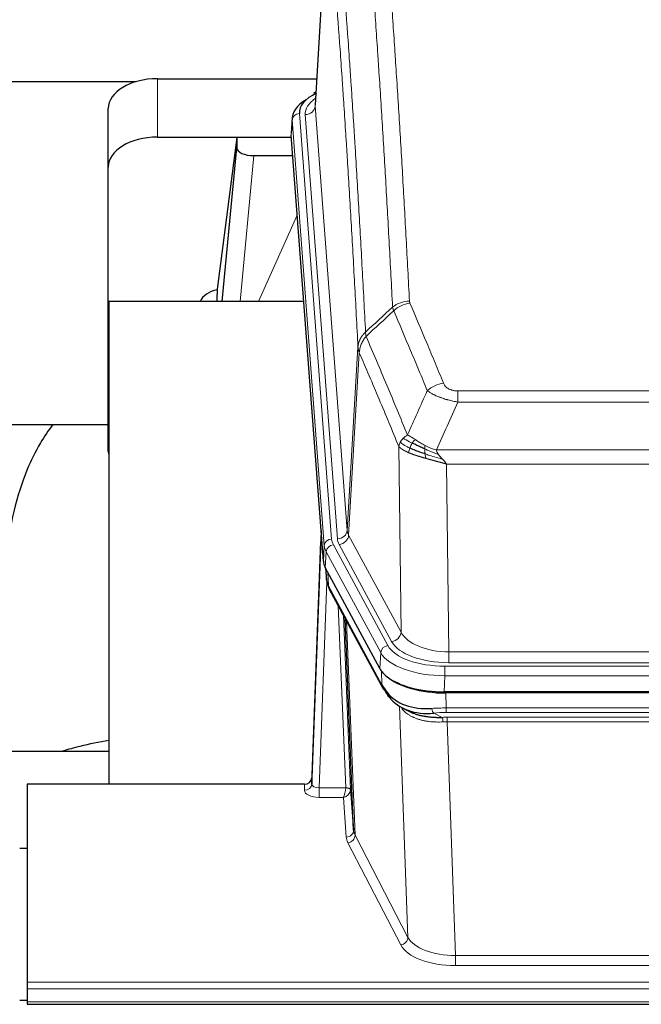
# Model space of a CAD drawing. Header units: inches. Extents: x 0 to 29700, y -16 to 21000.
# Tile 219 of 256: x 24503 to 24756, y 17802 to 18203. Entities that reach past the tile are written whole.
import ezdxf

# ---------------------------------------------------------------- set-up
doc = ezdxf.new("R2010")
doc.units = ezdxf.units.IN
doc.layers.add('1', color=7, linetype='Continuous', true_color=0xffffff)

msp = doc.modelspace()

# ---------------------------------------------------------------- linework, layer by layer
at = {"layer": '1', "color": 2, "linetype": 'Continuous', "lineweight": 25}
for p, q in [((24628.581, 18255.389), (24623.33, 18168.753)), ((24384.336, 18178.148), (24550.524, 18178.148)), ((24559.152, 18179.352), (24623.973, 18179.352)), ((24623.642, 18173.896), (24622.699, 18173.46)), ((24539.152, 18143.376), (24539.152, 18167.178)), ((24613.952, 18163.402), (24613.571, 18157.12)), ((24559.152, 18155.55), (24613.637, 18155.55)), ((24591.463, 18155.46), (24583.414, 18093.675)), ((24613.645, 18155.46), (24591.463, 18155.46)), ((24591.463, 18155.46), (24591.463, 18151.229)), ((24626.695, 17982.883), (24613.577, 18156.337)), ((24585.552, 18088.573), (24591.463, 18151.229)), ((24598.436, 18148.009), (24614.206, 18148.009)), ((24539.152, 18027.722), (24539.152, 18143.376)), ((24583.414, 18093.668), (24583.414, 18093.675)), ((24583.414, 18093.668), (24583.414, 18091.483)), ((24539.439, 18088.573), (24539.439, 17892.005)), ((24618.708, 18088.573), (24539.439, 18088.573)), ((24467.457, 18038.494), (24539.187, 18038.494)), ((24625.758, 17995.264), (24622, 17894.626)), ((24621.989, 17892.089), (24625.678, 17990.871)), ((24649.733, 17939.091), (24627.479, 17980.306)), ((24627.607, 17980.069), (24627.97, 17975.267)), ((24627.963, 17975.38), (24627.793, 17979.724)), ((24627.963, 17975.38), (24627.97, 17975.267)), ((24629.108, 17971.471), (24650.855, 17931.196)), ((24639.014, 17873.26), (24635.587, 17959.471)), ((24892.302, 17929.653), (24675.895, 17929.653)), ((24891.71, 17929.171), (24676.487, 17929.171)), ((24658.996, 17923.019), (24661.74, 17921.633)), ((24539.437, 17905.344), (24467.44, 17905.344)), ((24622, 17894.626), (24621.989, 17892.089)), ((24506.099, 17892.004), (24506.099, 17811.369)), ((24619.001, 17892.004), (24506.099, 17892.004)), ((24637.786, 17889.878), (24639.014, 17873.26)), ((24506.099, 17865.806), (24503.099, 17865.806)), ((24506.099, 17811.369), (24506.099, 17808.635)), ((24506.099, 17808.635), (24506.099, 17803.387)), ((24503.115, 17804.071), (24506.1, 17804.071)), ((24506.099, 17803.387), (24506.099, 17802.372)), ((24506.099, 17802.372), (25063.099, 17802.372))]:
    msp.add_line(p, q, dxfattribs=at)
at = {"layer": '1', "color": 110, "linetype": 'Continuous', "lineweight": 13}
for p, q in [((24628.583, 18254.767), (24623.335, 18168.178)), ((24559.152, 18155.55), (24559.152, 18179.352)), ((24623.335, 18168.178), (24636.401, 17995.405)), ((24613.957, 18162.616), (24613.577, 18156.337)), ((24627.068, 17989.256), (24613.957, 18162.616)), ((24616.951, 18165.186), (24630.062, 17991.826)), ((24619.343, 18164.751), (24632.409, 17991.978)), ((24598.436, 18148.009), (24592.829, 18088.573)), ((24600.241, 18088.573), (24616.037, 18123.796)), ((24636.401, 17995.405), (24640.778, 18070.081)), ((24641.334, 18067.747), (24636.982, 17993.495)), ((24681.427, 18052.2), (24886.77, 18052.2)), ((24681.427, 18047.637), (24681.427, 18052.2)), ((24886.77, 18047.637), (24681.427, 18047.637)), ((24658.334, 17953.952), (24657.377, 18029.603)), ((24672.696, 18028.157), (24895.501, 18028.157)), ((24891.389, 18022.413), (24676.809, 18022.413)), ((24676.809, 18022.413), (24677.777, 17945.917)), ((24630.759, 17989.535), (24652.933, 17948.469)), ((24654.459, 17950.144), (24633.107, 17989.687)), ((24636.982, 17993.495), (24658.334, 17953.952)), ((24626.695, 17982.883), (24627.068, 17989.256)), ((24627.852, 17986.678), (24627.479, 17980.306)), ((24650.026, 17945.613), (24627.852, 17986.678)), ((24627.609, 17980.064), (24627.963, 17975.38)), ((24628.53, 17978.359), (24628.749, 17972.801)), ((24628.113, 17974.409), (24624.982, 17890.557)), ((24628.749, 17972.801), (24650.496, 17932.526)), ((24635.788, 17890.644), (24632.766, 17964.696)), ((24634.893, 17960.756), (24637.786, 17889.878)), ((24636.133, 17958.461), (24639.6, 17871.25)), ((24649.733, 17939.091), (24650.026, 17945.613)), ((24677.777, 17945.917), (24890.42, 17945.917)), ((24677.777, 17941.503), (24677.777, 17945.917)), ((24890.42, 17941.503), (24677.777, 17941.503)), ((24650.496, 17932.526), (24650.319, 17938.161)), ((24676.189, 17940.08), (24892.009, 17940.08)), ((24676.189, 17936.174), (24676.189, 17940.08)), ((24676.189, 17936.174), (24675.895, 17929.653)), ((24892.009, 17936.174), (24676.189, 17936.174)), ((24676.487, 17929.171), (24676.678, 17923.08)), ((24661.085, 17829.635), (24657.649, 17923.775)), ((24676.678, 17921.215), (24676.678, 17923.08)), ((24676.678, 17923.08), (24891.519, 17923.08)), ((24671.654, 17920.986), (24675.107, 17919.241)), ((24891.519, 17921.215), (24676.678, 17921.215)), ((24677.02, 17917.407), (24677.02, 17919.272)), ((24677.02, 17919.272), (24891.177, 17919.272)), ((24891.177, 17917.407), (24677.02, 17917.407)), ((24677.02, 17917.407), (24680.494, 17822.231)), ((24618.991, 17889.556), (24619.001, 17892.004)), ((24624.982, 17890.557), (24635.787, 17890.557)), ((24624.982, 17890.557), (24624.982, 17886.642)), ((24624.982, 17886.642), (24634.824, 17886.642)), ((24636.018, 17870.494), (24634.824, 17886.642)), ((24639.6, 17871.25), (24661.085, 17829.635)), ((24658.176, 17826.572), (24636.691, 17868.187)), ((24680.494, 17822.231), (24680.494, 17818.13)), ((24680.494, 17822.231), (24887.704, 17822.231)), ((24887.704, 17818.13), (24680.494, 17818.13)), ((24506.099, 17811.369), (25063.099, 17811.369)), ((24506.099, 17808.635), (25063.099, 17808.635)), ((24506.099, 17803.387), (25063.099, 17803.387))]:
    msp.add_line(p, q, dxfattribs=at)
at = {"layer": '1', "color": 2, "linetype": 'Continuous', "lineweight": 25}
for centre, major_axis, ratio, start_param, end_param in [((24559.152, 18167.178), (-20, 0), 0.608706, 4.712389, 6.2831853), ((24640.971, 18162.899), (-27.03, 0.194), 0.4633579, 5.618257, 6.3212481), ((24640.971, 18165.56), (-24.034, 0.016), 0.461198, 5.4992389, 6.318352), ((24623.956, 18170.736), (1.258, -2.724), 0.6272114, 2.6666598, 3.1415983), ((24559.152, 18143.376), (-20, 0), 0.608706, 4.712389, 6.2831853), ((24598.489, 18151.254), (7.027, 0.031), 0.4617281, 3.1395348, 4.7027345), ((24586.293, 18086.494), (10.208, 0), 0.7029015, 1.8567446, 2.8477011), ((24586.293, 17895.103), (-10.152, 515.131), 0.0020796, 5.0973622, 5.1034662), ((24559.152, 18027.722), (-20, 0), 0.608706, 0, 0.1694742), ((24653.715, 17983.322), (27.037, 0.006), 0.4611335, 3.1763491, 3.3855005), ((24655.758, 17955.592), (-27.174, 22.247), 0.2659533, 0.2482949, 0.2802751), ((24654.608, 17984.868), (26.161, 11.46), 0.4493681, 3.0159633, 3.1613144), ((24632.461, 17973.692), (3.584, 1.776), 0.8816114, 2.7716102, 3.1419462), ((24675.953, 17942.137), (27.023, 0.034), 0.4619935, 3.3853572, 3.670307), ((24676.513, 17941.646), (27.01, 0.015), 0.4618579, 3.6271853, 4.7111791), ((24675.953, 17942.137), (27.023, 0.034), 0.4619935, 3.670307, 4.7096668), ((24677.327, 17915.646), (-27.355, 20.182), 0.1876908, 0.3765826, 0.5974134), ((24654.375, 17933.096), (3.52, 1.9), 0.8606628, 3.1415888, 3.5094104), ((24674.631, 17912.784), (-23.434, 19.972), 0.1471226, 0.3626514, 0.5834823), ((24656.151, 17930.414), (3.195, 2.407), 0.6715965, 2.6043549, 3.391291), ((24676.425, 17944.464), (25.329, 12.681), 0.6929209, 3.2824386, 4.1662755), ((24676.425, 17944.464), (23.359, 16.381), 0.7286412, 3.1732971, 4.057134), ((24654.252, 17922.924), (-3.388, -2.127), 0.8041825, 3.1410453, 3.3164277), ((24619.002, 17894.717), (3, 0.002), 0.9042699, 4.7116987, 6.2488686)]:
    msp.add_ellipse(centre, major_axis=major_axis, ratio=ratio, start_param=start_param, end_param=end_param, dxfattribs=at)
at = {"layer": '1', "color": 110, "linetype": 'Continuous', "lineweight": 13}
for centre, major_axis, ratio, start_param, end_param in [((24643.362, 18165.125), (-24.034, 0.016), 0.461198, 5.6862399, 6.318352), ((24619.343, 18168.299), (3.989, 0.302), 0.8864705, 4.6454478, 6.1638843), ((24616.951, 18162.525), (2.991, 0.226), 0.8864705, 1.5038552, 3.0222916), ((24661.732, 18080.452), (-9.987, -0.512), 0.8285973, 4.6699673, 5.4273767), ((24661.919, 18079.66), (-9.188, -3.948), 0.8056434, 4.3791539, 5.1247913), ((24675.58, 18047.198), (-9.245, -3.812), 0.7933159, 4.3962573, 5.1392153), ((24625.678, 17988.718), (0.214, 6.443), 0.0117452, 0.5090713, 1.2305416), ((24632.409, 17995.526), (3.989, 0.302), 0.8864705, 4.6454478, 6.1638843), ((24656.427, 17995.916), (20.038, 0.241), 0.4621297, 3.1708089, 3.3799603), ((24628.676, 17990.78), (2.998, -0.112), 0.4302668, 3.1576572, 3.7226285), ((24630.062, 17989.165), (2.991, 0.226), 0.8864705, 1.5038552, 3.0222916), ((24630.759, 17986.874), (2.64, 1.425), 0.8606628, 1.1357626, 2.6541991), ((24654.08, 17992.216), (24.033, 0.005), 0.4611335, 3.1763491, 3.3855005), ((24656.427, 17992.368), (24.033, 0.005), 0.4611335, 3.1763491, 3.3855005), ((24633.107, 17993.235), (3.52, 1.9), 0.8606628, 4.2773553, 5.7957917), ((24654.08, 17989.555), (-27.028, 0.171), 0.4605352, 0.0378207, 0.2469722), ((24655.758, 17955.592), (-27.538, 20.422), 0.1820491, 0.3394771, 0.3714575), ((24632.627, 17973.371), (3.52, 1.9), 0.8606628, 2.7414655, 3.1415888), ((24654.459, 17953.692), (3.52, 1.9), 0.8606628, 4.2773553, 5.7957917), ((24677.698, 17956.524), (-20.002, 0.126), 0.5302672, 0.2567917, 1.5781041), ((24677.698, 17952.976), (-24.002, 0.049), 0.477994, 0.2537759, 1.5750883), ((24652.933, 17945.808), (2.64, 1.425), 0.8606628, 1.1357626, 2.6541991), ((24676.24, 17948.516), (-27.018, 0.111), 0.4567867, 0.246464, 1.5707737), ((24676.24, 17951.177), (24.02, 0.03), 0.4619935, 3.3853572, 4.7096668), ((24654.375, 17933.096), (3.52, 1.9), 0.8606628, 2.7414655, 3.1415888), ((24677.327, 17915.646), (-27.015, 0.091), 0.2751837, 4.7373543, 4.9581852), ((24671.654, 17924.822), (-0.368, 3.983), 0.2964475, 2.0527062, 2.8396422), ((24677.327, 17911.811), (-23.017, 0.318), 0.4083138, 4.7462544, 4.9670852), ((24677.809, 17909.46), (-24.025, 0.387), 0.4081205, 4.7518285, 4.8316761), ((24675.107, 17915.406), (0.131, -3.998), 0.1099517, 2.0830946, 2.8518059), ((24677.809, 17905.625), (-20.023, 0.877), 0.5868265, 4.777515, 4.8573626), ((24624.995, 17889.556), (6.003, 0.008), 0.4854373, 3.1388974, 4.7096937), ((24618.991, 17892.18), (-3, 0.013), 0.8746179, 1.5745081, 3.1116779), ((24624.995, 17892.18), (3.004, 0.138), 0.5390598, 3.1127167, 4.683513), ((24634.824, 17889.266), (0.506, 2.997), 0.2740591, 3.694004, 5.2037138), ((24634.824, 17889.266), (2.669, 1.608), 0.8008031, 4.262859, 5.7725688), ((24634.788, 17890.613), (-1.001, 0.011), 0.9036674, 3.0924533, 3.1882187), ((24635.787, 17889.696), (1.996, -0.13), 0.4297663, 0.0674602, 1.5988341), ((24635.788, 17889.783), (1.998, 0.082), 0.4302193, 0.0160628, 1.553239), ((24634.788, 17889.751), (2.996, 0.15), 0.8842154, 6.1784611, 6.2742266), ((24636.018, 17873.117), (-2.992, -0.221), 0.8740585, 1.5062672, 3.1117425), ((24659.017, 17873.515), (-20.016, 0.121), 0.4848834, 0.0387668, 0.248091), ((24659.017, 17870.891), (-23.014, 0.002), 0.4845187, 0.0358431, 0.2451673), ((24636.691, 17870.81), (-2.666, -1.376), 0.8484453, 1.1579292, 2.76165), ((24658.176, 17829.196), (-2.666, -1.376), 0.8484453, 1.1579292, 2.76165), ((24680.5, 17831.905), (-20.013, 0.104), 0.483363, 0.2476114, 1.5729934), ((24680.5, 17829.281), (23.012, 0.004), 0.4845836, 3.3866449, 4.7120269)]:
    msp.add_ellipse(centre, major_axis=major_axis, ratio=ratio, start_param=start_param, end_param=end_param, dxfattribs=at)
for points, knots in [([(24649.773, 18271.393), (24650.331, 18264.773), (24651.431, 18251.283), (24653.039, 18230.298), (24654.081, 18215.809), (24654.852, 18204.755), (24655.234, 18199.181), (24655.613, 18193.536), (24655.864, 18189.758), (24655.989, 18187.86), (24656.613, 18178.336), (24657.104, 18170.594), (24657.829, 18158.799), (24658.069, 18154.838), (24658.545, 18146.855), (24658.781, 18142.834), (24659.483, 18130.681), (24660.404, 18114.239), (24661.294, 18097.32), (24661.732, 18088.741)], [0, 0, 0, 0, 0.125, 0.25, 0.375, 0.375, 0.4375, 0.46875, 0.46875, 0.5, 0.5, 0.625, 0.625, 0.6875, 0.6875, 0.75, 0.75, 0.875, 1, 1, 1, 1]), ([(24654.864, 18086.365), (24654.426, 18094.934), (24653.534, 18111.832), (24652.613, 18128.255), (24651.91, 18140.394), (24651.673, 18144.41), (24651.197, 18152.383), (24650.957, 18156.34), (24650.23, 18168.122), (24649.739, 18175.854), (24649.114, 18185.368), (24648.989, 18187.262), (24648.737, 18191.037), (24648.358, 18196.674), (24647.975, 18202.242), (24647.204, 18213.284), (24646.16, 18227.756), (24644.55, 18248.716), (24643.448, 18262.191), (24642.89, 18268.804)], [0, 0, 0, 0, 0.125, 0.25, 0.25, 0.3125, 0.3125, 0.375, 0.375, 0.5, 0.5, 0.53125, 0.53125, 0.5625, 0.625, 0.625, 0.75, 0.875, 1, 1, 1, 1]), ([(24631.638, 18261.383), (24632.21, 18254.692), (24633.337, 18241.049), (24634.983, 18219.808), (24636.049, 18205.129), (24636.837, 18193.925), (24637.228, 18188.275), (24637.68, 18181.598), (24637.872, 18178.718), (24638, 18176.794), (24638.064, 18175.83), (24638.383, 18171), (24638.763, 18165.157), (24639.201, 18158.256), (24639.387, 18155.281), (24639.511, 18153.294), (24639.573, 18152.299), (24640.129, 18143.321), (24641.102, 18127.113), (24642.513, 18102.061), (24643.421, 18084.865), (24643.867, 18076.143)], [0, 0, 0, 0, 0.125, 0.25, 0.375, 0.375, 0.4375, 0.46875, 0.484375, 0.484375, 0.5, 0.5, 0.5625, 0.59375, 0.609375, 0.609375, 0.625, 0.625, 0.75, 0.875, 1, 1, 1, 1]), ([(24640.778, 18070.081), (24640.333, 18078.775), (24639.427, 18095.917), (24638.02, 18120.891), (24637.05, 18137.049), (24636.496, 18146), (24636.434, 18146.992), (24636.31, 18148.973), (24636.124, 18151.939), (24635.688, 18158.819), (24635.309, 18164.644), (24634.991, 18169.46), (24634.927, 18170.421), (24634.8, 18172.339), (24634.608, 18175.211), (24634.158, 18181.868), (24633.767, 18187.502), (24632.981, 18198.672), (24631.918, 18213.309), (24630.277, 18234.49), (24629.153, 18248.094), (24628.583, 18254.767)], [0, 0, 0, 0, 0.125, 0.25, 0.375, 0.375, 0.390625, 0.390625, 0.40625, 0.4375, 0.5, 0.5, 0.515625, 0.515625, 0.53125, 0.5625, 0.625, 0.625, 0.75, 0.875, 1, 1, 1, 1]), ([(24661.919, 18087.946), (24661.863, 18088.077), (24661.82, 18088.209), (24661.757, 18088.474), (24661.739, 18088.607), (24661.732, 18088.741)], [0, 0, 0, 0, 0.5, 0.5, 1, 1, 1, 1]), ([(24661.919, 18087.946), (24664.205, 18082.606), (24666.486, 18077.219), (24669.901, 18069.071), (24671.039, 18066.343), (24673.311, 18060.866), (24674.446, 18058.116), (24675.58, 18055.354)], [0, 0, 0, 0, 0.5, 0.5, 0.75, 0.75, 1, 1, 1, 1]), ([(24669, 18052.297), (24667.865, 18055.055), (24666.729, 18057.803), (24664.453, 18063.276), (24663.315, 18066.001), (24659.895, 18074.142), (24657.611, 18079.523), (24655.323, 18084.86)], [0, 0, 0, 0, 0.25, 0.25, 0.5, 0.5, 1, 1, 1, 1]), ([(24640.778, 18070.081), (24640.779, 18070.096), (24640.781, 18070.126), (24640.784, 18070.171), (24640.787, 18070.216), (24640.791, 18070.26), (24640.794, 18070.305), (24640.799, 18070.35), (24640.803, 18070.395), (24640.807, 18070.439), (24640.812, 18070.484), (24640.817, 18070.529), (24640.823, 18070.574), (24640.828, 18070.618), (24640.834, 18070.663), (24640.84, 18070.708), (24640.847, 18070.752), (24640.853, 18070.797), (24640.86, 18070.841), (24640.867, 18070.886), (24640.875, 18070.93), (24640.882, 18070.975), (24640.89, 18071.019), (24640.898, 18071.064), (24640.906, 18071.108), (24640.915, 18071.152), (24640.924, 18071.197), (24640.933, 18071.241), (24640.942, 18071.285), (24640.952, 18071.329), (24640.962, 18071.373), (24640.972, 18071.417), (24640.982, 18071.462), (24640.993, 18071.506), (24641.004, 18071.55), (24641.015, 18071.593), (24641.026, 18071.637), (24641.038, 18071.681), (24641.05, 18071.725), (24641.062, 18071.769), (24641.074, 18071.812), (24641.087, 18071.856), (24641.1, 18071.9), (24641.113, 18071.943), (24641.126, 18071.987), (24641.14, 18072.03), (24641.154, 18072.073), (24641.168, 18072.117), (24641.182, 18072.16), (24641.197, 18072.203), (24641.212, 18072.246), (24641.227, 18072.289), (24641.242, 18072.332), (24641.258, 18072.375), (24641.273, 18072.418), (24641.289, 18072.461), (24641.306, 18072.504), (24641.322, 18072.546), (24641.339, 18072.589), (24641.356, 18072.632), (24641.373, 18072.674), (24641.391, 18072.716), (24641.408, 18072.759), (24641.426, 18072.801), (24641.444, 18072.843), (24641.463, 18072.885), (24641.482, 18072.927), (24641.5, 18072.969), (24641.52, 18073.011), (24641.539, 18073.053), (24641.559, 18073.095), (24641.578, 18073.136), (24641.598, 18073.178), (24641.619, 18073.219), (24641.639, 18073.261), (24641.66, 18073.302), (24641.687, 18073.355), (24641.721, 18073.42), (24641.762, 18073.497), (24641.804, 18073.574), (24641.846, 18073.65), (24641.889, 18073.726), (24641.933, 18073.801), (24641.978, 18073.876), (24642.024, 18073.951), (24642.07, 18074.026), (24642.117, 18074.1), (24642.165, 18074.174), (24642.214, 18074.248), (24642.263, 18074.321), (24642.313, 18074.394), (24642.364, 18074.466), (24642.416, 18074.538), (24642.468, 18074.61), (24642.521, 18074.681), (24642.575, 18074.752), (24642.63, 18074.823), (24642.685, 18074.893), (24642.741, 18074.963), (24642.798, 18075.032), (24642.856, 18075.101), (24642.914, 18075.17), (24642.973, 18075.238), (24643.032, 18075.305), (24643.093, 18075.373), (24643.154, 18075.439), (24643.215, 18075.506), (24643.277, 18075.572), (24643.34, 18075.637), (24643.404, 18075.702), (24643.468, 18075.766), (24643.533, 18075.83), (24643.599, 18075.894), (24643.665, 18075.957), (24643.732, 18076.019), (24643.799, 18076.081), (24643.845, 18076.122), (24643.867, 18076.143)], [0, 0, 0, 0, 0.0066687, 0.0133374, 0.0200061, 0.0266746, 0.0333432, 0.0400116, 0.0466801, 0.0533484, 0.0600168, 0.066685, 0.0733532, 0.0800214, 0.0866895, 0.0933575, 0.1000255, 0.1066935, 0.1133614, 0.1200292, 0.126697, 0.1333647, 0.1400324, 0.1467001, 0.1533676, 0.1600352, 0.1667026, 0.1733701, 0.1800374, 0.1867047, 0.193372, 0.2000392, 0.2067064, 0.2133735, 0.2200405, 0.2267075, 0.2333745, 0.2400414, 0.2467082, 0.253375, 0.2600418, 0.2667085, 0.2733751, 0.2800417, 0.2867082, 0.2933747, 0.3000412, 0.3067075, 0.3133739, 0.3200401, 0.3267064, 0.3333725, 0.3400387, 0.3467047, 0.3533708, 0.3600367, 0.3667026, 0.3733685, 0.3800343, 0.3867001, 0.3933658, 0.4000315, 0.4066971, 0.4133626, 0.4200281, 0.4266936, 0.433359, 0.4400243, 0.4466896, 0.4533549, 0.4600201, 0.4666852, 0.4733503, 0.4800154, 0.4866804, 0.4933453, 0.5000102, 0.5125098, 0.5250093, 0.5375088, 0.5500082, 0.5625077, 0.5750071, 0.5875066, 0.600006, 0.6125054, 0.6250049, 0.6375043, 0.6500037, 0.6625032, 0.6750026, 0.6875021, 0.7000016, 0.7125011, 0.7250006, 0.7375001, 0.7499997, 0.7624993, 0.7749989, 0.7874985, 0.7999982, 0.812498, 0.8249977, 0.8374975, 0.8499974, 0.8624973, 0.8749972, 0.8874972, 0.8999973, 0.9124974, 0.9249976, 0.9374978, 0.9499981, 0.9624985, 0.9749989, 0.9874994, 1, 1, 1, 1]), ([(24641.334, 18067.747), (24641.356, 18068.331), (24641.433, 18068.918), (24641.697, 18070.085), (24641.883, 18070.664), (24642.354, 18071.796), (24642.64, 18072.348), (24643.298, 18073.412), (24643.671, 18073.923), (24644.079, 18074.406)], [0, 0, 0, 0, 0.25, 0.25, 0.5, 0.5, 0.75, 0.75, 1, 1, 1, 1]), ([(24644.079, 18074.406), (24644.004, 18074.7), (24643.962, 18075.002), (24643.904, 18075.592), (24643.888, 18075.879), (24643.867, 18076.143)], [0, 0, 0, 0, 0.5, 0.5, 1, 1, 1, 1]), ([(24644.079, 18074.406), (24646.902, 18067.85), (24649.717, 18061.226), (24653.931, 18051.187), (24655.334, 18047.823), (24658.136, 18041.061), (24659.535, 18037.664), (24660.933, 18034.249)], [0, 0, 0, 0, 0.5, 0.5, 0.75, 0.75, 1, 1, 1, 1]), ([(24641.334, 18067.747), (24641.329, 18067.76), (24641.319, 18067.785), (24641.304, 18067.823), (24641.289, 18067.862), (24641.273, 18067.902), (24641.258, 18067.942), (24641.243, 18067.982), (24641.227, 18068.024), (24641.212, 18068.065), (24641.197, 18068.108), (24641.181, 18068.151), (24641.166, 18068.195), (24641.15, 18068.239), (24641.135, 18068.284), (24641.12, 18068.33), (24641.105, 18068.376), (24641.09, 18068.423), (24641.075, 18068.47), (24641.06, 18068.519), (24641.046, 18068.567), (24641.031, 18068.617), (24641.017, 18068.667), (24641.003, 18068.717), (24640.989, 18068.768), (24640.975, 18068.82), (24640.962, 18068.873), (24640.941, 18068.957), (24640.915, 18069.069), (24640.887, 18069.206), (24640.863, 18069.333), (24640.844, 18069.451), (24640.828, 18069.558), (24640.815, 18069.655), (24640.805, 18069.742), (24640.798, 18069.819), (24640.791, 18069.886), (24640.787, 18069.943), (24640.783, 18069.99), (24640.781, 18070.027), (24640.779, 18070.054), (24640.778, 18070.071), (24640.778, 18070.079), (24640.778, 18070.081)], [0, 0, 0, 0, 0.0155037, 0.0313049, 0.0474035, 0.0637997, 0.0804935, 0.097485, 0.1147743, 0.1323613, 0.1502462, 0.1684289, 0.1869096, 0.2056883, 0.224765, 0.2441397, 0.2638126, 0.2837835, 0.3040527, 0.32462, 0.3454856, 0.3666494, 0.3881116, 0.409872, 0.4319308, 0.454288, 0.4769435, 0.4998975, 0.5635611, 0.6228928, 0.6778927, 0.7285606, 0.7748966, 0.8169007, 0.8545729, 0.8879131, 0.9169214, 0.9415977, 0.9619421, 0.9779545, 0.989635, 0.9969835, 1, 1, 1, 1]), ([(24657.377, 18029.603), (24656.046, 18032.844), (24654.714, 18036.069), (24652.046, 18042.489), (24650.71, 18045.683), (24646.7, 18055.22), (24644.02, 18061.515), (24641.334, 18067.747)], [0, 0, 0, 0, 0.25, 0.25, 0.5, 0.5, 1, 1, 1, 1]), ([(24681.427, 18052.2), (24681.245, 18052.2), (24681.062, 18052.205), (24680.699, 18052.223), (24680.519, 18052.237), (24680.163, 18052.276), (24679.988, 18052.3), (24679.641, 18052.358), (24679.47, 18052.393), (24679.259, 18052.443), (24679.217, 18052.453), (24679.134, 18052.474), (24679.009, 18052.507), (24678.888, 18052.543), (24678.649, 18052.618), (24678.341, 18052.727), (24678.054, 18052.854), (24677.881, 18052.939), (24677.846, 18052.956), (24677.778, 18052.991), (24677.745, 18053.009), (24677.645, 18053.064), (24677.58, 18053.101), (24677.39, 18053.214), (24677.271, 18053.292), (24677.044, 18053.455), (24676.937, 18053.538), (24676.735, 18053.711), (24676.639, 18053.8), (24676.526, 18053.914), (24676.504, 18053.937), (24676.46, 18053.983), (24676.438, 18054.007), (24676.374, 18054.076), (24676.333, 18054.123), (24676.215, 18054.265), (24676.141, 18054.361), (24676.004, 18054.554), (24675.941, 18054.652), (24675.764, 18054.948), (24675.664, 18055.15), (24675.58, 18055.354)], [0, 0, 0, 0, 0.0625, 0.0625, 0.125, 0.125, 0.1875, 0.1875, 0.25, 0.25, 0.265625, 0.265625, 0.28125, 0.3125, 0.3125, 0.375, 0.4375, 0.4375, 0.453125, 0.453125, 0.46875, 0.46875, 0.5, 0.5, 0.5625, 0.5625, 0.625, 0.625, 0.6875, 0.6875, 0.703125, 0.703125, 0.71875, 0.71875, 0.75, 0.75, 0.8125, 0.8125, 0.875, 0.875, 1, 1, 1, 1]), ([(24681.427, 18047.637), (24681.093, 18047.697), (24680.759, 18047.761), (24680.096, 18047.894), (24679.768, 18047.964), (24678.792, 18048.181), (24678.155, 18048.337), (24677.452, 18048.526), (24677.374, 18048.547), (24677.219, 18048.59), (24677.141, 18048.611), (24676.91, 18048.676), (24676.757, 18048.72), (24676.302, 18048.854), (24675.707, 18049.037), (24675.135, 18049.228), (24674.713, 18049.375), (24674.505, 18049.45), (24674.299, 18049.525), (24674.163, 18049.576), (24674.095, 18049.602), (24673.49, 18049.832), (24672.982, 18050.042), (24672.262, 18050.366), (24672.03, 18050.475), (24671.692, 18050.641), (24671.58, 18050.696), (24671.362, 18050.808), (24671.254, 18050.865), (24670.727, 18051.147), (24670.339, 18051.374), (24669.624, 18051.833), (24669.298, 18052.064), (24669, 18052.297)], [0, 0, 0, 0, 0.0625, 0.0625, 0.125, 0.125, 0.25, 0.25, 0.265625, 0.265625, 0.28125, 0.28125, 0.3125, 0.3125, 0.375, 0.4375, 0.4375, 0.46875, 0.484375, 0.484375, 0.5, 0.5, 0.625, 0.625, 0.6875, 0.6875, 0.71875, 0.71875, 0.75, 0.75, 0.875, 0.875, 1, 1, 1, 1]), ([(24659.226, 18032.904), (24659.472, 18033.148), (24659.739, 18033.384), (24660.309, 18033.833), (24660.613, 18034.047), (24660.933, 18034.249)], [0, 0, 0, 0, 0.5, 0.5, 1, 1, 1, 1]), ([(24664.109, 18032.353), (24663.81, 18032.547), (24663.519, 18032.735), (24662.393, 18033.456), (24661.626, 18033.921), (24660.933, 18034.249)], [0, 0, 0, 0, 0.25, 0.25, 1, 1, 1, 1]), ([(24657.377, 18029.603), (24657.434, 18029.889), (24657.516, 18030.176), (24657.73, 18030.749), (24657.861, 18031.034), (24658.016, 18031.316)], [0, 0, 0, 0, 0.5, 0.5, 1, 1, 1, 1]), ([(24658.016, 18031.316), (24658.172, 18031.591), (24658.352, 18031.863), (24658.756, 18032.394), (24658.981, 18032.653), (24659.226, 18032.904)], [0, 0, 0, 0, 0.5, 0.5, 1, 1, 1, 1]), ([(24661.899, 18028.9), (24661.464, 18029.104), (24661.054, 18029.308), (24659.524, 18030.123), (24658.628, 18030.732), (24658.016, 18031.316)], [0, 0, 0, 0, 0.25, 0.25, 1, 1, 1, 1]), ([(24662.884, 18030.973), (24662.513, 18031.161), (24662.156, 18031.343), (24660.796, 18032.049), (24659.925, 18032.521), (24659.226, 18032.904)], [0, 0, 0, 0, 0.25, 0.25, 1, 1, 1, 1]), ([(24661.899, 18028.9), (24661.929, 18028.988), (24661.962, 18029.077), (24662.096, 18029.435), (24662.209, 18029.705), (24662.459, 18030.234), (24662.595, 18030.492), (24662.786, 18030.816), (24662.835, 18030.896), (24662.884, 18030.973)], [0, 0, 0, 0, 0.125, 0.125, 0.5, 0.5, 0.875, 0.875, 1, 1, 1, 1]), ([(24662.884, 18030.973), (24662.983, 18031.128), (24663.084, 18031.276), (24663.341, 18031.62), (24663.499, 18031.804), (24663.809, 18032.12), (24663.963, 18032.251), (24664.109, 18032.353)], [0, 0, 0, 0, 0.25, 0.25, 0.625, 0.625, 1, 1, 1, 1]), ([(24668.078, 18029.946), (24667.898, 18030.041), (24667.719, 18030.139), (24667.012, 18030.533), (24666.498, 18030.84), (24665.503, 18031.454), (24665.024, 18031.761), (24664.41, 18032.158), (24664.258, 18032.256), (24664.109, 18032.353)], [0, 0, 0, 0, 0.125, 0.125, 0.5, 0.5, 0.875, 0.875, 1, 1, 1, 1]), ([(24667.928, 18028.576), (24667.926, 18028.731), (24667.928, 18028.879), (24667.941, 18029.222), (24667.957, 18029.406), (24668.005, 18029.719), (24668.038, 18029.848), (24668.078, 18029.946)], [0, 0, 0, 0, 0.25, 0.25, 0.625, 0.625, 1, 1, 1, 1]), ([(24672.696, 18028.157), (24671.476, 18028.423), (24670.3, 18028.865), (24668.806, 18029.568), (24668.438, 18029.754), (24668.078, 18029.946)], [0, 0, 0, 0, 0.75, 0.75, 1, 1, 1, 1]), ([(24661.408, 18027.054), (24661.397, 18027.059), (24661.374, 18027.069), (24661.339, 18027.084), (24661.303, 18027.099), (24661.267, 18027.114), (24661.231, 18027.13), (24661.195, 18027.146), (24661.158, 18027.162), (24661.12, 18027.178), (24661.083, 18027.194), (24661.045, 18027.211), (24661.006, 18027.228), (24660.967, 18027.245), (24660.928, 18027.263), (24660.889, 18027.28), (24660.849, 18027.298), (24660.809, 18027.316), (24660.768, 18027.334), (24660.728, 18027.353), (24660.687, 18027.372), (24660.645, 18027.391), (24660.604, 18027.41), (24660.562, 18027.429), (24660.52, 18027.449), (24660.477, 18027.469), (24660.435, 18027.489), (24660.392, 18027.51), (24660.348, 18027.53), (24660.305, 18027.551), (24660.261, 18027.572), (24660.218, 18027.594), (24660.173, 18027.615), (24660.129, 18027.637), (24660.085, 18027.659), (24660.04, 18027.682), (24659.995, 18027.705), (24659.95, 18027.728), (24659.905, 18027.751), (24659.86, 18027.774), (24659.814, 18027.798), (24659.769, 18027.822), (24659.723, 18027.846), (24659.678, 18027.871), (24659.632, 18027.895), (24659.586, 18027.92), (24659.54, 18027.946), (24659.494, 18027.971), (24659.448, 18027.997), (24659.401, 18028.023), (24659.355, 18028.049), (24659.309, 18028.076), (24659.263, 18028.103), (24659.216, 18028.13), (24659.17, 18028.157), (24659.124, 18028.185), (24659.078, 18028.213), (24659.032, 18028.241), (24658.986, 18028.27), (24658.94, 18028.298), (24658.894, 18028.327), (24658.848, 18028.357), (24658.802, 18028.386), (24658.757, 18028.416), (24658.711, 18028.446), (24658.666, 18028.477), (24658.621, 18028.508), (24658.576, 18028.539), (24658.531, 18028.57), (24658.486, 18028.601), (24658.442, 18028.633), (24658.398, 18028.665), (24658.354, 18028.698), (24658.31, 18028.731), (24658.267, 18028.764), (24658.224, 18028.797), (24658.181, 18028.83), (24658.138, 18028.864), (24658.096, 18028.898), (24658.054, 18028.933), (24658.013, 18028.968), (24657.972, 18029.003), (24657.931, 18029.038), (24657.891, 18029.074), (24657.851, 18029.109), (24657.811, 18029.146), (24657.772, 18029.182), (24657.734, 18029.219), (24657.695, 18029.256), (24657.658, 18029.293), (24657.621, 18029.331), (24657.584, 18029.369), (24657.548, 18029.407), (24657.513, 18029.446), (24657.478, 18029.485), (24657.443, 18029.524), (24657.41, 18029.563), (24657.388, 18029.59), (24657.377, 18029.603)], [0, 0, 0, 0, 0.0060657, 0.012223, 0.0184718, 0.0248123, 0.0312443, 0.0377679, 0.0443831, 0.0510899, 0.0578883, 0.0647782, 0.0717598, 0.0788329, 0.0859977, 0.093254, 0.1006019, 0.1080414, 0.1155725, 0.1231952, 0.1309095, 0.1387154, 0.1466129, 0.1546019, 0.1626826, 0.1708549, 0.1791188, 0.1874742, 0.1959213, 0.20446, 0.2130903, 0.2218121, 0.2306256, 0.2395307, 0.2485274, 0.2576156, 0.2667955, 0.276067, 0.2854301, 0.2948848, 0.3044311, 0.314069, 0.3237985, 0.3336196, 0.3435324, 0.3535367, 0.3636326, 0.3738202, 0.3840993, 0.3944701, 0.4049324, 0.4154864, 0.426132, 0.4368691, 0.4476979, 0.4586183, 0.4696303, 0.480734, 0.4919292, 0.503216, 0.5145945, 0.5260645, 0.5376262, 0.5492795, 0.5610244, 0.5728609, 0.584789, 0.5968087, 0.60892, 0.621123, 0.6334175, 0.6458037, 0.6582815, 0.6708509, 0.6835119, 0.6962645, 0.7091087, 0.7220445, 0.735072, 0.748191, 0.7614017, 0.774704, 0.7880979, 0.8015834, 0.8151605, 0.8288293, 0.8425896, 0.8564416, 0.8703852, 0.8844204, 0.8985472, 0.9127656, 0.9270756, 0.9414773, 0.9559705, 0.9705554, 0.9852319, 1, 1, 1, 1]), ([(24661.408, 18027.054), (24661.444, 18027.235), (24661.487, 18027.44), (24661.592, 18027.886), (24661.655, 18028.127), (24661.781, 18028.549), (24661.837, 18028.723), (24661.899, 18028.9)], [0, 0, 0, 0, 0.375, 0.375, 0.75, 0.75, 1, 1, 1, 1]), ([(24668.411, 18024.723), (24668.389, 18024.729), (24668.345, 18024.741), (24668.279, 18024.76), (24668.213, 18024.779), (24668.147, 18024.798), (24668.081, 18024.817), (24668.015, 18024.836), (24667.949, 18024.855), (24667.883, 18024.874), (24667.816, 18024.893), (24667.75, 18024.912), (24667.683, 18024.931), (24667.617, 18024.95), (24667.55, 18024.97), (24667.484, 18024.989), (24667.417, 18025.008), (24667.35, 18025.028), (24667.284, 18025.047), (24667.217, 18025.067), (24667.15, 18025.086), (24667.083, 18025.106), (24667.016, 18025.126), (24666.949, 18025.145), (24666.883, 18025.165), (24666.816, 18025.185), (24666.749, 18025.205), (24666.682, 18025.225), (24666.615, 18025.245), (24666.548, 18025.265), (24666.48, 18025.285), (24666.413, 18025.305), (24666.346, 18025.326), (24666.279, 18025.346), (24666.212, 18025.366), (24666.145, 18025.387), (24666.078, 18025.407), (24666.011, 18025.428), (24665.944, 18025.448), (24665.877, 18025.469), (24665.809, 18025.49), (24665.742, 18025.511), (24665.675, 18025.531), (24665.608, 18025.552), (24665.541, 18025.573), (24665.474, 18025.594), (24665.407, 18025.615), (24665.34, 18025.637), (24665.273, 18025.658), (24665.206, 18025.679), (24665.139, 18025.7), (24665.073, 18025.722), (24665.006, 18025.743), (24664.939, 18025.765), (24664.872, 18025.786), (24664.805, 18025.808), (24664.739, 18025.83), (24664.672, 18025.852), (24664.606, 18025.874), (24664.539, 18025.895), (24664.473, 18025.917), (24664.406, 18025.939), (24664.34, 18025.962), (24664.274, 18025.984), (24664.208, 18026.006), (24664.142, 18026.028), (24664.075, 18026.051), (24664.01, 18026.073), (24663.944, 18026.096), (24663.878, 18026.118), (24663.812, 18026.141), (24663.747, 18026.164), (24663.681, 18026.186), (24663.616, 18026.209), (24663.55, 18026.232), (24663.485, 18026.255), (24663.42, 18026.278), (24663.355, 18026.301), (24663.29, 18026.325), (24663.225, 18026.348), (24663.16, 18026.371), (24663.096, 18026.395), (24663.031, 18026.418), (24662.967, 18026.442), (24662.903, 18026.465), (24662.839, 18026.489), (24662.775, 18026.513), (24662.711, 18026.537), (24662.647, 18026.561), (24662.584, 18026.585), (24662.52, 18026.609), (24662.457, 18026.633), (24662.394, 18026.657), (24662.331, 18026.681), (24662.268, 18026.706), (24662.206, 18026.73), (24662.143, 18026.755), (24662.081, 18026.779), (24662.019, 18026.804), (24661.957, 18026.829), (24661.895, 18026.853), (24661.834, 18026.878), (24661.772, 18026.903), (24661.711, 18026.928), (24661.65, 18026.953), (24661.59, 18026.979), (24661.529, 18027.004), (24661.468, 18027.029), (24661.428, 18027.046), (24661.408, 18027.054)], [0, 0, 0, 0, 0.0082024, 0.0164263, 0.0246716, 0.0329384, 0.0412265, 0.0495362, 0.0578672, 0.0662198, 0.0745938, 0.0829892, 0.0914062, 0.0998446, 0.1083045, 0.1167859, 0.1252887, 0.1338131, 0.1423589, 0.1509263, 0.1595151, 0.1681255, 0.1767574, 0.1854108, 0.1940858, 0.2027822, 0.2115002, 0.2202398, 0.2290008, 0.2377835, 0.2465876, 0.2554134, 0.2642606, 0.2731295, 0.2820199, 0.2909319, 0.2998654, 0.3088206, 0.3177973, 0.3267956, 0.3358154, 0.3448569, 0.35392, 0.3630047, 0.3721109, 0.3812388, 0.3903883, 0.3995594, 0.4087522, 0.4179665, 0.4272025, 0.4364601, 0.4457393, 0.4550402, 0.4643627, 0.4737069, 0.4830727, 0.4924601, 0.5018692, 0.5113, 0.5207524, 0.5302265, 0.5397222, 0.5492397, 0.5587788, 0.5683395, 0.577922, 0.5875261, 0.5971519, 0.6067994, 0.6164686, 0.6261595, 0.6358721, 0.6456064, 0.6553624, 0.6651401, 0.6749395, 0.6847606, 0.6946034, 0.704468, 0.7143542, 0.7242622, 0.734192, 0.7441434, 0.7541166, 0.7641115, 0.7741282, 0.7841666, 0.7942268, 0.8043087, 0.8144123, 0.8245377, 0.8346848, 0.8448538, 0.8550444, 0.8652568, 0.875491, 0.885747, 0.8960247, 0.9063242, 0.9166455, 0.9269886, 0.9373534, 0.9477401, 0.9581485, 0.9685787, 0.9790306, 0.9895044, 1, 1, 1, 1]), ([(24673.567, 18026.258), (24672.156, 18026.781), (24670.72, 18027.364), (24668.849, 18028.168), (24668.385, 18028.372), (24667.928, 18028.576)], [0, 0, 0, 0, 0.75, 0.75, 1, 1, 1, 1]), ([(24668.096, 18026.516), (24668.084, 18026.603), (24668.073, 18026.691), (24668.028, 18027.044), (24667.999, 18027.312), (24667.955, 18027.838), (24667.94, 18028.095), (24667.93, 18028.419), (24667.929, 18028.499), (24667.928, 18028.576)], [0, 0, 0, 0, 0.125, 0.125, 0.5, 0.5, 0.875, 0.875, 1, 1, 1, 1]), ([(24668.411, 18024.723), (24668.378, 18024.894), (24668.339, 18025.091), (24668.257, 18025.522), (24668.214, 18025.757), (24668.147, 18026.171), (24668.121, 18026.342), (24668.096, 18026.516)], [0, 0, 0, 0, 0.375, 0.375, 0.75, 0.75, 1, 1, 1, 1]), ([(24675.238, 18024.361), (24673.465, 18024.865), (24671.636, 18025.395), (24669.262, 18026.137), (24668.674, 18026.325), (24668.096, 18026.516)], [0, 0, 0, 0, 0.75, 0.75, 1, 1, 1, 1]), ([(24673.567, 18026.258), (24673.448, 18026.416), (24673.338, 18026.573), (24673.09, 18026.968), (24672.965, 18027.205), (24672.778, 18027.68), (24672.717, 18027.918), (24672.696, 18028.157)], [0, 0, 0, 0, 0.25, 0.25, 0.625, 0.625, 1, 1, 1, 1]), ([(24675.238, 18024.361), (24675.164, 18024.441), (24675.09, 18024.52), (24674.794, 18024.838), (24674.572, 18025.076), (24674.145, 18025.55), (24673.94, 18025.786), (24673.687, 18026.101), (24673.626, 18026.18), (24673.567, 18026.258)], [0, 0, 0, 0, 0.125, 0.125, 0.5, 0.5, 0.875, 0.875, 1, 1, 1, 1]), ([(24676.809, 18022.413), (24676.787, 18022.419), (24676.742, 18022.432), (24676.676, 18022.451), (24676.609, 18022.47), (24676.543, 18022.489), (24676.476, 18022.507), (24676.409, 18022.526), (24676.342, 18022.545), (24676.275, 18022.564), (24676.208, 18022.583), (24676.141, 18022.602), (24676.073, 18022.621), (24676.006, 18022.64), (24675.938, 18022.659), (24675.87, 18022.678), (24675.803, 18022.697), (24675.735, 18022.715), (24675.667, 18022.734), (24675.599, 18022.753), (24675.531, 18022.772), (24675.462, 18022.791), (24675.394, 18022.81), (24675.325, 18022.829), (24675.257, 18022.848), (24675.188, 18022.867), (24675.12, 18022.886), (24675.051, 18022.905), (24674.982, 18022.924), (24674.913, 18022.943), (24674.844, 18022.962), (24674.775, 18022.981), (24674.705, 18023), (24674.636, 18023.019), (24674.567, 18023.038), (24674.497, 18023.057), (24674.427, 18023.076), (24674.358, 18023.095), (24674.288, 18023.114), (24674.218, 18023.133), (24674.148, 18023.152), (24674.078, 18023.171), (24674.008, 18023.19), (24673.938, 18023.209), (24673.868, 18023.228), (24673.798, 18023.247), (24673.727, 18023.266), (24673.657, 18023.285), (24673.587, 18023.305), (24673.516, 18023.324), (24673.445, 18023.343), (24673.375, 18023.362), (24673.304, 18023.381), (24673.233, 18023.4), (24673.162, 18023.42), (24673.091, 18023.439), (24673.02, 18023.458), (24672.949, 18023.477), (24672.878, 18023.496), (24672.807, 18023.516), (24672.736, 18023.535), (24672.665, 18023.554), (24672.593, 18023.574), (24672.522, 18023.593), (24672.45, 18023.612), (24672.379, 18023.632), (24672.307, 18023.651), (24672.236, 18023.67), (24672.164, 18023.69), (24672.093, 18023.709), (24672.021, 18023.728), (24671.949, 18023.748), (24671.877, 18023.767), (24671.806, 18023.787), (24671.734, 18023.806), (24671.662, 18023.826), (24671.59, 18023.845), (24671.518, 18023.865), (24671.446, 18023.884), (24671.374, 18023.904), (24671.302, 18023.923), (24671.23, 18023.943), (24671.158, 18023.963), (24671.086, 18023.982), (24671.013, 18024.002), (24670.941, 18024.021), (24670.869, 18024.041), (24670.797, 18024.061), (24670.724, 18024.081), (24670.652, 18024.1), (24670.58, 18024.12), (24670.508, 18024.14), (24670.435, 18024.16), (24670.363, 18024.179), (24670.291, 18024.199), (24670.218, 18024.219), (24670.146, 18024.239), (24670.074, 18024.259), (24670.001, 18024.279), (24669.929, 18024.299), (24669.856, 18024.319), (24669.784, 18024.339), (24669.712, 18024.359), (24669.639, 18024.379), (24669.567, 18024.399), (24669.495, 18024.419), (24669.422, 18024.439), (24669.35, 18024.459), (24669.278, 18024.479), (24669.205, 18024.499), (24669.133, 18024.52), (24669.061, 18024.54), (24668.988, 18024.56), (24668.916, 18024.58), (24668.844, 18024.601), (24668.772, 18024.621), (24668.7, 18024.641), (24668.627, 18024.662), (24668.555, 18024.682), (24668.483, 18024.702), (24668.435, 18024.716), (24668.411, 18024.723)], [0, 0, 0, 0, 0.007775, 0.0155603, 0.0233558, 0.0311618, 0.038978, 0.0468046, 0.0546416, 0.0624889, 0.0703466, 0.0782147, 0.0860931, 0.093982, 0.1018813, 0.109791, 0.1177112, 0.1256417, 0.1335828, 0.1415343, 0.1494962, 0.1574687, 0.1654516, 0.173445, 0.1814489, 0.1894634, 0.1974883, 0.2055238, 0.2135699, 0.2216264, 0.2296936, 0.2377713, 0.2458596, 0.2539585, 0.2620679, 0.270188, 0.2783187, 0.28646, 0.2946119, 0.3027745, 0.3109477, 0.3191316, 0.3273261, 0.3355314, 0.3437472, 0.3519738, 0.3602111, 0.3684591, 0.3767178, 0.3849872, 0.3932673, 0.4015582, 0.4098598, 0.4181722, 0.4264954, 0.4348293, 0.443174, 0.4515295, 0.4598958, 0.4682728, 0.4766607, 0.4850594, 0.493469, 0.5018893, 0.5103206, 0.5187626, 0.5272155, 0.5356793, 0.544154, 0.5526395, 0.561136, 0.5696433, 0.5781615, 0.5866906, 0.5952307, 0.6037817, 0.6123436, 0.6209165, 0.6295003, 0.638095, 0.6467007, 0.6553174, 0.6639451, 0.6725838, 0.6812334, 0.6898941, 0.6985657, 0.7072484, 0.7159421, 0.7246468, 0.7333625, 0.7420893, 0.7508272, 0.759576, 0.768336, 0.777107, 0.7858891, 0.7946823, 0.8034866, 0.812302, 0.8211284, 0.829966, 0.8388147, 0.8476746, 0.8565455, 0.8654276, 0.8743209, 0.8832252, 0.8921408, 0.9010675, 0.9100054, 0.9189544, 0.9279147, 0.9368861, 0.9458688, 0.9548626, 0.9638676, 0.9728839, 0.9819114, 0.9909501, 1, 1, 1, 1]), ([(24676.809, 18022.413), (24676.656, 18022.662), (24676.48, 18022.908), (24676.097, 18023.397), (24675.89, 18023.64), (24675.532, 18024.042), (24675.386, 18024.202), (24675.238, 18024.361)], [0, 0, 0, 0, 0.375, 0.375, 0.75, 0.75, 1, 1, 1, 1]), ([(24675.426, 17917.378), (24674.937, 17917.358), (24674.453, 17917.345), (24673.494, 17917.336), (24673.018, 17917.34), (24672.076, 17917.366), (24671.609, 17917.388), (24670.684, 17917.452), (24670.225, 17917.495), (24669.544, 17917.574), (24669.318, 17917.603), (24668.98, 17917.651), (24668.868, 17917.668), (24668.645, 17917.702), (24668.534, 17917.72), (24667.982, 17917.813), (24667.551, 17917.898), (24666.708, 17918.089), (24665.883, 17918.301), (24665.098, 17918.556), (24664.331, 17918.832), (24663.957, 17918.981), (24663.548, 17919.161), (24663.503, 17919.181), (24663.413, 17919.222), (24663.368, 17919.242), (24663.233, 17919.304), (24662.967, 17919.43), (24662.709, 17919.561), (24662.205, 17919.828), (24661.882, 17920.015), (24661.266, 17920.405), (24660.971, 17920.609), (24660.411, 17921.03), (24660.145, 17921.249), (24659.767, 17921.588), (24659.644, 17921.702), (24659.466, 17921.877), (24659.408, 17921.935), (24659.292, 17922.054), (24659.236, 17922.113), (24658.987, 17922.38), (24658.806, 17922.591), (24658.638, 17922.805)], [0, 0, 0, 0, 0.0672484, 0.0672484, 0.1344967, 0.1344967, 0.2017451, 0.2017451, 0.2689935, 0.2689935, 0.3026176, 0.3026176, 0.3194297, 0.3194297, 0.3362418, 0.3362418, 0.4034902, 0.4034902, 0.4707386, 0.5379869, 0.5379869, 0.6052353, 0.6052353, 0.6136413, 0.6136413, 0.6220474, 0.6220474, 0.6388595, 0.6724837, 0.6724837, 0.739732, 0.739732, 0.8069804, 0.8069804, 0.8742287, 0.8742287, 0.9078529, 0.9078529, 0.924665, 0.924665, 0.9414771, 0.9414771, 1, 1, 1, 1])]:
    msp.add_open_spline(points, degree=3, knots=knots, dxfattribs=at)
for points in [[(24643.867, 18076.143), (24647.532, 18079.552), (24651.198, 18082.959), (24654.864, 18086.365)], [(24655.323, 18084.86), (24655.21, 18085.118), (24655.022, 18085.627), (24654.905, 18086.121), (24654.864, 18086.365)], [(24655.323, 18084.86), (24651.574, 18081.376), (24647.827, 18077.892), (24644.079, 18074.406)], [(24660.933, 18034.249), (24663.607, 18040.27), (24666.296, 18046.286), (24669, 18052.297)], [(24681.427, 18047.637), (24678.5, 18041.15), (24675.589, 18034.657), (24672.696, 18028.157)]]:
    msp.add_open_spline(points, degree=3, dxfattribs=at)
at = {"layer": '1', "color": 2, "linetype": 'Continuous', "lineweight": 25}
for points, knots in [([(24516.621, 18038.553), (24514.741, 18036.07), (24508.134, 18026.143), (24501.495, 18008.294), (24498.298, 17991.179), (24494.911, 17967.122), (24492.226, 17936.998), (24490.263, 17914.115), (24489.608, 17905.516), (24489.596, 17905.365)], [0, 0, 0, 0, 0.0518711, 0.2038069, 0.3730498, 0.5881455, 0.851041, 0.9973912, 1, 1, 1, 1]), ([(24667.928, 18028.576), (24667.699, 18028.678), (24667.472, 18028.781), (24666.57, 18029.19), (24665.911, 18029.497), (24664.641, 18030.102), (24664.031, 18030.4), (24663.259, 18030.784), (24663.07, 18030.879), (24662.884, 18030.973)], [0, 0, 0, 0, 0.125, 0.125, 0.5, 0.5, 0.875, 0.875, 1, 1, 1, 1]), ([(24668.096, 18026.516), (24667.808, 18026.611), (24667.521, 18026.707), (24666.387, 18027.094), (24665.564, 18027.389), (24663.999, 18027.987), (24663.258, 18028.29), (24662.34, 18028.696), (24662.116, 18028.798), (24661.899, 18028.9)], [0, 0, 0, 0, 0.125, 0.125, 0.5, 0.5, 0.875, 0.875, 1, 1, 1, 1]), ([(24661.689, 17921.658), (24661.792, 17921.606), (24661.896, 17921.555), (24662.093, 17921.46), (24662.186, 17921.417), (24662.327, 17921.353), (24662.374, 17921.331), (24662.468, 17921.289), (24662.895, 17921.1), (24663.337, 17920.925), (24664.144, 17920.635), (24664.972, 17920.366), (24665.845, 17920.137), (24666.739, 17919.93), (24667.197, 17919.836), (24667.784, 17919.732), (24667.902, 17919.711), (24668.139, 17919.672), (24668.259, 17919.653), (24668.618, 17919.598), (24668.859, 17919.564), (24669.584, 17919.471), (24670.071, 17919.419), (24671.055, 17919.335), (24671.552, 17919.303), (24672.553, 17919.256), (24673.058, 17919.242), (24674.076, 17919.23), (24674.589, 17919.232), (24675.107, 17919.241)], [0, 0, 0, 0, 0.0294734, 0.0294734, 0.0550135, 0.0550135, 0.0677836, 0.0677836, 0.0805537, 0.1827144, 0.1827144, 0.2848751, 0.3870358, 0.3870358, 0.4891965, 0.4891965, 0.5147367, 0.5147367, 0.5402769, 0.5402769, 0.5913572, 0.5913572, 0.6935179, 0.6935179, 0.7956786, 0.7956786, 0.8978393, 0.8978393, 1, 1, 1, 1]), ([(24520.682, 17905.572), (24522.975, 17906.301), (24529.016, 17908.007), (24535.378, 17909.283), (24539.277, 17909.903)], [0, 0, 0, 0, 0.3916437, 1, 1, 1, 1])]:
    msp.add_open_spline(points, degree=3, knots=knots, dxfattribs=at)
msp.add_open_spline([(24628.877, 17971.916), (24628.987, 17971.694), (24629.108, 17971.471)], degree=2, dxfattribs=at)

doc.saveas('drawing.dxf')
